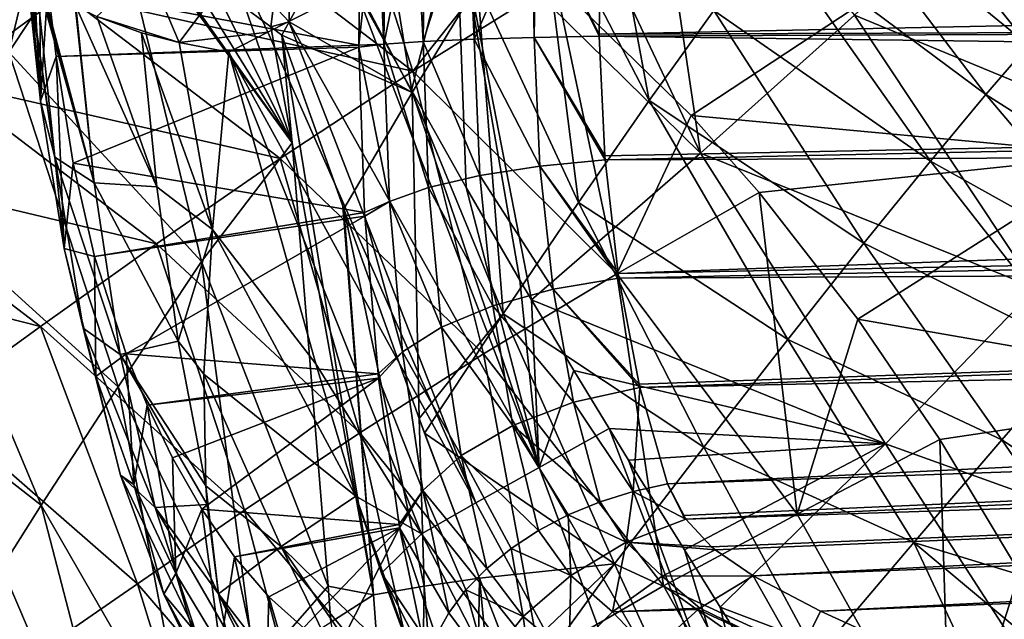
# Model space of a CAD drawing. Header units: metres. Extents: x -105 to 105, y -117 to 62.
# Tile 149 of 256: x -23.79 to -18.17, y -20.79 to -17.37. Entities that reach past the tile are written whole.
import ezdxf

# ---------------------------------------------------------------- set-up
doc = ezdxf.new("R2010")
doc.units = ezdxf.units.M
doc.layers.add('solid_509432_AD150_SW0001', color=7, linetype='CONTINUOUS')
doc.layers.add('solid_509432_AD150_SW0001_01', color=7, linetype='CONTINUOUS')

msp = doc.modelspace()

# ---------------------------------------------------------------- linework, layer by layer
at = {"layer": 'solid_509432_AD150_SW0001'}
for points in [[(-19.902946, -18.133699, 14.167558), (-20.74674, -16.350691, 14.244054), (-20.227858, -15.952625, 14.696815)], [(-19.024975, -17.347151, 14.948967), (-19.902946, -18.133699, 14.167558), (-20.227858, -15.952625, 14.696815)], [(-16.905151, -16.087667, -12.48578), (-17.530479, -18.143787, -11.147388), (-18.487995, -16.951591, -11.148983)], [(-23.804819, -16.150051, 16.12039), (-23.847702, -17.558327, 15.767918), (-23.561985, -16.383461, 16.206121)], [(-20.511028, -16.13217, 18.896395), (-20.827021, -16.61874, 18.271053), (-20.195337, -17.834909, 18.253899)], [(-20.511028, -16.13217, 18.896395), (-20.195337, -17.834909, 18.253899), (-19.828421, -17.32118, 18.863089)], [(-22.803474, -16.70644, -8.688851), (-22.023067, -16.172825, -9.602189), (-21.544327, -17.666964, -8.672742)], [(-22.023067, -16.172825, -9.602189), (-20.977016, -16.951115, -9.602004), (-21.544327, -17.666964, -8.672742)], [(-19.026785, -16.277054, 21.162537), (-19.237734, -16.535013, 20.331575), (-18.032944, -17.518169, 21.109564)], [(-19.026785, -16.277054, 21.162537), (-18.032944, -17.518169, 21.109564), (-17.866072, -17.339991, 22.012175)], [(-23.561985, -16.383461, 16.206121), (-23.847702, -17.558327, 15.767918), (-23.256771, -16.665022, 16.327135)], [(-19.902946, -18.133699, 14.167558), (-21.295849, -16.764839, 13.844495), (-20.74674, -16.350691, 14.244054)], [(-22.237141, -16.50433, 17.057928), (-22.497862, -17.307632, 16.698368), (-22.353884, -17.413801, 16.782305)], [(-22.248215, -17.38516, 16.86157), (-22.237141, -16.50433, 17.057928), (-22.353884, -17.413801, 16.782305)], [(-22.248215, -17.38516, 16.86157), (-21.999142, -16.925459, 17.137625), (-22.237141, -16.50433, 17.057928)], [(-21.546873, -17.788172, 17.278559), (-21.759142, -16.490562, 17.458351), (-21.999142, -16.925459, 17.137625)], [(-21.174534, -17.173857, 17.728979), (-21.759142, -16.490562, 17.458351), (-21.546873, -17.788172, 17.278559)], [(-23.625431, -17.183727, 9.79824), (-21.851727, -17.519539, 3.178686), (-21.839472, -16.558985, 3.132954)], [(-21.750851, -16.595291, 2.890014), (-21.839472, -16.558985, 3.132954), (-21.851727, -17.519539, 3.178686)], [(-19.237734, -16.535013, 20.331575), (-19.506786, -16.885046, 19.559851), (-18.277052, -17.800207, 20.256693)], [(-19.237734, -16.535013, 20.331575), (-18.277052, -17.800207, 20.256693), (-18.032944, -17.518169, 21.109564)], [(-21.709599, -17.513493, 2.830485), (-21.750851, -16.595291, 2.890014), (-21.851727, -17.519539, 3.178686)], [(-21.709599, -17.513493, 2.830485), (-21.698002, -16.611145, 2.787728), (-21.750851, -16.595291, 2.890014)], [(-21.709599, -17.513493, 2.830485), (-21.532146, -16.649244, 2.552314), (-21.698002, -16.611145, 2.787728)], [(-23.256771, -16.665022, 16.327135), (-23.847702, -17.558327, 15.767918), (-22.748259, -18.752199, 16.260248)], [(-23.256771, -16.665022, 16.327135), (-22.748259, -18.752199, 16.260248), (-22.231895, -18.076097, 16.777431)], [(-23.195646, -16.720432, 16.353104), (-23.256771, -16.665022, 16.327135), (-22.231895, -18.076097, 16.777431)], [(-21.709599, -17.513493, 2.830485), (-21.485447, -17.49836, 2.528892), (-21.532146, -16.649244, 2.552314)], [(-21.485447, -17.49836, 2.528892), (-21.474062, -16.660015, 2.488764), (-21.532146, -16.649244, 2.552314)], [(-21.485447, -17.49836, 2.528892), (-21.229837, -16.696589, 2.285571), (-21.474062, -16.660015, 2.488764)], [(-20.827021, -16.61874, 18.271053), (-21.174534, -17.173857, 17.728979), (-20.598461, -18.415188, 17.741753)], [(-20.827021, -16.61874, 18.271053), (-20.598461, -18.415188, 17.741753), (-20.195337, -17.834909, 18.253899)], [(-17.236225, -18.087097, 15.869356), (-19.024975, -17.347151, 14.948967), (-18.251148, -16.626345, 15.88797)], [(-16.597626, -17.35738, 16.941248), (-17.236225, -18.087097, 15.869356), (-18.251148, -16.626345, 15.88797)], [(-23.723259, -16.758343, 10.200343), (-23.667295, -17.837145, 10.268726), (-23.673725, -16.682299, 9.978477)], [(-23.667295, -17.837145, 10.268726), (-23.625431, -17.183727, 9.79824), (-23.673725, -16.682299, 9.978477)], [(-23.532469, -17.226046, -7.734403), (-22.803474, -16.70644, -8.688851), (-21.544327, -17.666964, -8.672742)], [(-22.920937, -16.959965, 16.478323), (-23.195646, -16.720432, 16.353104), (-22.231895, -18.076097, 16.777431)], [(-21.485447, -17.49836, 2.528892), (-21.193237, -17.485193, 2.292524), (-21.229837, -16.696589, 2.285571)], [(-21.193237, -17.485193, 2.292524), (-21.181782, -16.702515, 2.254919), (-21.229837, -16.696589, 2.285571)], [(-21.193237, -17.485193, 2.292524), (-20.866064, -16.733852, 2.10932), (-21.181782, -16.702515, 2.254919)], [(-23.723259, -16.758343, 10.200343), (-23.753962, -16.833836, 10.425584), (-23.667295, -17.837145, 10.268726)], [(-21.295849, -16.764839, 13.844495), (-21.552042, -17.775871, 13.518888), (-21.871712, -17.192451, 13.500667)], [(-21.295849, -16.764839, 13.844495), (-21.239922, -18.329908, 13.537262), (-21.552042, -17.775871, 13.518888)], [(-21.295849, -16.764839, 13.844495), (-20.86692, -18.970367, 13.559627), (-20.933022, -18.858519, 13.555652)], [(-19.902946, -18.133699, 14.167558), (-20.86692, -18.970367, 13.559627), (-21.295849, -16.764839, 13.844495)], [(-21.295849, -16.764839, 13.844495), (-20.933022, -18.858519, 13.555652), (-21.239922, -18.329908, 13.537262)], [(-21.193237, -17.485193, 2.292524), (-20.851336, -17.474821, 2.13624), (-20.866064, -16.733852, 2.10932)], [(-20.851336, -17.474821, 2.13624), (-20.839598, -16.73596, 2.100942), (-20.866064, -16.733852, 2.10932)], [(-20.851336, -17.474821, 2.13624), (-20.481232, -17.467863, 2.069916), (-20.839598, -16.73596, 2.100942)], [(-20.839598, -16.73596, 2.100942), (-20.481232, -17.467863, 2.069916), (-20.481409, -17.455757, 2.070406)], [(-20.839598, -16.73596, 2.100942), (-20.481409, -17.455757, 2.070406), (-20.469091, -16.75823, 2.036545)], [(-23.753962, -16.833836, 10.425584), (-23.765455, -16.902754, 10.635575), (-23.667295, -17.837145, 10.268726)], [(-19.506786, -16.885046, 19.559851), (-19.828421, -17.32118, 18.863089), (-18.592072, -18.179165, 19.473045)], [(-19.506786, -16.885046, 19.559851), (-18.592072, -18.179165, 19.473045), (-18.277052, -17.800207, 20.256693)], [(-23.584146, -18.157803, 10.885315), (-23.667295, -17.837145, 10.268726), (-23.765455, -16.902754, 10.635575)], [(-23.758867, -16.979145, 10.873561), (-23.584146, -18.157803, 10.885315), (-23.765455, -16.902754, 10.635575)], [(-21.546873, -17.788172, 17.278559), (-21.999142, -16.925459, 17.137625), (-22.248215, -17.38516, 16.86157)], [(-20.977016, -16.951115, -9.602004), (-20.73201, -17.16254, -9.601959), (-21.544327, -17.666964, -8.672742)], [(-18.487995, -16.951591, -11.148983), (-19.957043, -17.920542, -9.601812), (-20.73201, -17.16254, -9.601959)], [(-18.487995, -16.951591, -11.148983), (-17.530479, -18.143787, -11.147388), (-19.957043, -17.920542, -9.601812)], [(-25.537825, -17.0026, -6.756652), (-23.532469, -17.226046, -7.734403), (-24.216854, -17.728537, -6.739339)], [(-23.758867, -16.979145, 10.873561), (-23.695843, -17.109875, 11.294741), (-23.584146, -18.157803, 10.885315)], [(-22.699476, -17.144434, 16.589319), (-22.920937, -16.959965, 16.478323), (-22.231895, -18.076097, 16.777431)], [(-23.053234, -17.085604, 12.665774), (-22.548225, -17.064344, 13.145137), (-22.875296, -17.504196, 12.734133)], [(-22.548225, -17.064344, 13.145137), (-22.371016, -17.44544, 13.178439), (-22.875296, -17.504196, 12.734133)], [(-22.548225, -17.064344, 13.145137), (-21.871712, -17.192451, 13.500667), (-22.25086, -17.384361, 13.27123)], [(-22.548225, -17.064344, 13.145137), (-22.25086, -17.384361, 13.27123), (-22.371016, -17.44544, 13.178439)], [(-23.361464, -18.30401, 11.543459), (-23.584146, -18.157803, 10.885315), (-23.695843, -17.109875, 11.294741)], [(-23.682388, -17.126839, 11.350744), (-23.361464, -18.30401, 11.543459), (-23.695843, -17.109875, 11.294741)], [(-23.053234, -17.085604, 12.665774), (-22.875296, -17.504196, 12.734133), (-23.344471, -17.356222, 12.150827)], [(-23.682388, -17.126839, 11.350744), (-23.669062, -17.142185, 11.401771), (-23.361464, -18.30401, 11.543459)], [(-23.669062, -17.142185, 11.401771), (-23.46936, -17.29431, 11.925821), (-23.361464, -18.30401, 11.543459)], [(-22.497862, -17.307632, 16.698368), (-22.699476, -17.144434, 16.589319), (-22.231895, -18.076097, 16.777431)], [(-21.174534, -17.173857, 17.728979), (-21.546873, -17.788172, 17.278559), (-21.028791, -19.050886, 17.334742)], [(-21.544327, -17.666964, -8.672742), (-20.73201, -17.16254, -9.601959), (-20.381073, -18.822426, -8.682492)], [(-21.174534, -17.173857, 17.728979), (-21.028791, -19.050886, 17.334742), (-20.598461, -18.415188, 17.741753)], [(-20.73201, -17.16254, -9.601959), (-19.957043, -17.920542, -9.601812), (-20.381073, -18.822426, -8.682492)], [(-24.216854, -17.728537, -6.739339), (-23.532469, -17.226046, -7.734403), (-22.30023, -18.164808, -7.701266)], [(-23.667295, -17.837145, 10.268726), (-23.577997, -17.58259, 9.621214), (-23.625431, -17.183727, 9.79824)], [(-23.625431, -17.183727, 9.79824), (-23.577997, -17.58259, 9.621214), (-21.851727, -17.519539, 3.178686)], [(-23.532469, -17.226046, -7.734403), (-21.544327, -17.666964, -8.672742), (-22.30023, -18.164808, -7.701266)], [(-20.823421, -19.926447, 13.362602), (-22.25086, -17.384361, 13.27123), (-21.871712, -17.192451, 13.500667)], [(-21.552042, -17.775871, 13.518888), (-20.823421, -19.926447, 13.362602), (-21.871712, -17.192451, 13.500667)], [(-23.46936, -17.29431, 11.925821), (-23.465807, -17.296293, 11.932927), (-23.361464, -18.30401, 11.543459)], [(-23.002682, -18.325407, 12.175079), (-23.361464, -18.30401, 11.543459), (-23.465807, -17.296293, 11.932927)], [(-23.344471, -17.356222, 12.150827), (-23.002682, -18.325407, 12.175079), (-23.465807, -17.296293, 11.932927)], [(-22.353884, -17.413801, 16.782305), (-22.497862, -17.307632, 16.698368), (-22.231895, -18.076097, 16.777431)], [(-19.828421, -17.32118, 18.863089), (-20.195337, -17.834909, 18.253899), (-18.971554, -18.647947, 18.777929)], [(-19.828421, -17.32118, 18.863089), (-18.971554, -18.647947, 18.777929), (-18.592072, -18.179165, 19.473045)], [(-23.344471, -17.356222, 12.150827), (-23.090567, -17.448164, 12.503073), (-23.002682, -18.325407, 12.175079)], [(-22.875296, -17.504196, 12.734133), (-23.090567, -17.448164, 12.503073), (-23.344471, -17.356222, 12.150827)], [(-21.183565, -20.128384, 13.064849), (-22.371016, -17.44544, 13.178439), (-22.25086, -17.384361, 13.27123)], [(-22.248215, -17.38516, 16.86157), (-22.353884, -17.413801, 16.782305), (-22.289745, -17.46266, 16.820751)], [(-21.546873, -17.788172, 17.278559), (-22.248215, -17.38516, 16.86157), (-22.289745, -17.46266, 16.820751)], [(-20.823421, -19.926447, 13.362602), (-21.183565, -20.128384, 13.064849), (-22.25086, -17.384361, 13.27123)], [(-17.991714, -18.904209, 14.946959), (-19.902946, -18.133699, 14.167558), (-19.024975, -17.347151, 14.948967)], [(-17.236225, -18.087097, 15.869356), (-17.991714, -18.904209, 14.946959), (-19.024975, -17.347151, 14.948967)], [(-23.090567, -17.448164, 12.503073), (-22.685068, -18.569046, 12.40896), (-23.002682, -18.325407, 12.175079)], [(-22.875296, -17.504196, 12.734133), (-22.685068, -18.569046, 12.40896), (-23.090567, -17.448164, 12.503073)], [(-22.875296, -17.504196, 12.734133), (-22.371016, -17.44544, 13.178439), (-22.591787, -17.558079, 12.976586)], [(-21.183565, -20.128384, 13.064849), (-22.591787, -17.558079, 12.976586), (-22.371016, -17.44544, 13.178439)], [(-22.353884, -17.413801, 16.782305), (-22.231895, -18.076097, 16.777431), (-22.289745, -17.46266, 16.820751)], [(-22.875296, -17.504196, 12.734133), (-22.591787, -17.558079, 12.976586), (-22.685068, -18.569046, 12.40896)], [(-21.76734, -20.651993, 16.778931), (-22.289745, -17.46266, 16.820751), (-22.231895, -18.076097, 16.777431)], [(-21.942194, -18.436852, 16.925814), (-22.289745, -17.46266, 16.820751), (-21.76734, -20.651993, 16.778931)], [(-21.93689, -18.45191, 16.927265), (-22.289745, -17.46266, 16.820751), (-21.942194, -18.436852, 16.925814)], [(-21.546873, -17.788172, 17.278559), (-22.289745, -17.46266, 16.820751), (-21.93689, -18.45191, 16.927265)], [(-21.709599, -17.513493, 2.830485), (-21.851727, -17.519539, 3.178686), (-21.851616, -17.529619, 3.178277)], [(-21.677269, -18.409437, 2.711456), (-21.709599, -17.513493, 2.830485), (-21.851616, -17.529619, 3.178277)], [(-21.453722, -18.330587, 2.417148), (-21.485447, -17.49836, 2.528892), (-21.709599, -17.513493, 2.830485)], [(-21.677269, -18.409437, 2.711456), (-21.453722, -18.330587, 2.417148), (-21.709599, -17.513493, 2.830485)], [(-21.161318, -18.262085, 2.187769), (-21.193237, -17.485193, 2.292524), (-21.485447, -17.49836, 2.528892)], [(-21.453722, -18.330587, 2.417148), (-21.161318, -18.262085, 2.187769), (-21.485447, -17.49836, 2.528892)], [(-20.818617, -18.208279, 2.037878), (-20.851336, -17.474821, 2.13624), (-21.193237, -17.485193, 2.292524)], [(-21.161318, -18.262085, 2.187769), (-20.818617, -18.208279, 2.037878), (-21.193237, -17.485193, 2.292524)], [(-20.851336, -17.474821, 2.13624), (-20.449232, -18.149426, 1.982111), (-20.481232, -17.467863, 2.069916)], [(-20.851336, -17.474821, 2.13624), (-20.447378, -18.172451, 1.97703), (-20.449232, -18.149426, 1.982111)], [(-20.818617, -18.208279, 2.037878), (-20.447378, -18.172451, 1.97703), (-20.851336, -17.474821, 2.13624)], [(-23.847702, -17.558327, 15.767918), (-24.38669, -18.413151, 15.1449), (-23.22364, -19.465551, 15.697389)], [(-23.847702, -17.558327, 15.767918), (-23.22364, -19.465551, 15.697389), (-22.748259, -18.752199, 16.260248)], [(-23.577997, -17.58259, 9.621214), (-21.851616, -17.529619, 3.178277), (-21.851727, -17.519539, 3.178686)], [(-23.577997, -17.58259, 9.621214), (-23.480423, -18.192348, 9.257066), (-21.851616, -17.529619, 3.178277)], [(-23.480423, -18.192348, 9.257066), (-21.818979, -18.472839, 3.056473), (-21.851616, -17.529619, 3.178277)], [(-22.096441, -19.335964, 12.597871), (-22.685068, -18.569046, 12.40896), (-22.591787, -17.558079, 12.976586)], [(-21.493965, -20.303961, 12.701581), (-22.096441, -19.335964, 12.597871), (-22.591787, -17.558079, 12.976586)], [(-21.183565, -20.128384, 13.064849), (-21.493965, -20.303961, 12.701581), (-22.591787, -17.558079, 12.976586)], [(-21.677269, -18.409437, 2.711456), (-21.851616, -17.529619, 3.178277), (-21.818979, -18.472839, 3.056473)], [(-18.032944, -17.518169, 21.109564), (-18.277052, -17.800207, 20.256693), (-17.109665, -18.543512, 21.039068)], [(-23.667295, -17.837145, 10.268726), (-23.531971, -18.677391, 9.763686), (-23.577997, -17.58259, 9.621214)], [(-23.531971, -18.677391, 9.763686), (-23.480423, -18.192348, 9.257066), (-23.577997, -17.58259, 9.621214)], [(-22.30023, -18.164808, -7.701266), (-21.544327, -17.666964, -8.672742), (-21.140196, -19.277836, -7.722075)], [(-21.544327, -17.666964, -8.672742), (-20.381073, -18.822426, -8.682492), (-21.140196, -19.277836, -7.722075)], [(-24.860973, -18.209869, -5.704623), (-24.216854, -17.728537, -6.739339), (-23.006029, -18.652004, -6.688336)], [(-24.216854, -17.728537, -6.739339), (-22.30023, -18.164808, -7.701266), (-23.006029, -18.652004, -6.688336)], [(-21.546873, -17.788172, 17.278559), (-21.93689, -18.45191, 16.927265), (-21.507816, -19.647362, 17.033619)], [(-21.552042, -17.775871, 13.518888), (-21.239922, -18.329908, 13.537262), (-20.823421, -19.926447, 13.362602)], [(-21.546873, -17.788172, 17.278559), (-21.507816, -19.647362, 17.033619), (-21.028791, -19.050886, 17.334742)], [(-23.584146, -18.157803, 10.885315), (-23.531971, -18.677391, 9.763686), (-23.667295, -17.837145, 10.268726)], [(-20.195337, -17.834909, 18.253899), (-20.598461, -18.415188, 17.741753), (-19.406321, -19.196035, 18.186714)], [(-20.195337, -17.834909, 18.253899), (-19.406321, -19.196035, 18.186714), (-18.971554, -18.647947, 18.777929)], [(-18.277052, -17.800207, 20.256693), (-18.592072, -18.179165, 19.473045), (-17.386421, -18.85183, 20.158072)], [(-18.277052, -17.800207, 20.256693), (-17.386421, -18.85183, 20.158072), (-17.109665, -18.543512, 21.039068)], [(-19.957043, -17.920542, -9.601812), (-19.568842, -18.359413, -9.601735), (-20.381073, -18.822426, -8.682492)], [(-17.530479, -18.143787, -11.147388), (-19.568842, -18.359413, -9.601735), (-19.957043, -17.920542, -9.601812)], [(-22.025738, -20.601891, 16.552183), (-22.231895, -18.076097, 16.777431), (-22.748259, -18.752199, 16.260248)], [(-21.76734, -20.651993, 16.778931), (-22.231895, -18.076097, 16.777431), (-22.025738, -20.601891, 16.552183)], [(-23.584146, -18.157803, 10.885315), (-23.423838, -19.132681, 10.287036), (-23.531971, -18.677391, 9.763686)], [(-23.211618, -19.282867, 10.98423), (-23.423838, -19.132681, 10.287036), (-23.584146, -18.157803, 10.885315)], [(-23.361464, -18.30401, 11.543459), (-23.211618, -19.282867, 10.98423), (-23.584146, -18.157803, 10.885315)], [(-23.006029, -18.652004, -6.688336), (-22.30023, -18.164808, -7.701266), (-21.845654, -19.728874, -6.721531)], [(-22.30023, -18.164808, -7.701266), (-21.140196, -19.277836, -7.722075), (-21.845654, -19.728874, -6.721531)], [(-18.848307, -19.791643, 14.193329), (-20.86692, -18.970367, 13.559627), (-19.902946, -18.133699, 14.167558)], [(-20.818617, -18.208279, 2.037878), (-20.372856, -18.82074, 1.772731), (-20.447378, -18.172451, 1.97703)], [(-17.991714, -18.904209, 14.946959), (-18.848307, -19.791643, 14.193329), (-19.902946, -18.133699, 14.167558)], [(-17.530479, -18.143787, -11.147388), (-19.006039, -19.080023, -9.601619), (-19.568842, -18.359413, -9.601735)], [(-17.530479, -18.143787, -11.147388), (-16.673573, -19.48744, -11.145678), (-19.006039, -19.080023, -9.601619)], [(-18.592072, -18.179165, 19.473045), (-18.971554, -18.647947, 18.777929), (-17.747189, -19.262581, 19.356276)], [(-18.592072, -18.179165, 19.473045), (-17.747189, -19.262581, 19.356276), (-17.386421, -18.85183, 20.158072)], [(-25.467037, -18.664539, -4.631804), (-24.860973, -18.209869, -5.704623), (-23.66651, -19.122677, -5.634974)], [(-24.860973, -18.209869, -5.704623), (-23.006029, -18.652004, -6.688336), (-23.66651, -19.122677, -5.634974)], [(-23.531971, -18.677391, 9.763686), (-23.357924, -18.72278, 8.799891), (-23.480423, -18.192348, 9.257066)], [(-23.480423, -18.192348, 9.257066), (-23.357924, -18.72278, 8.799891), (-21.818979, -18.472839, 3.056473)], [(-20.742764, -18.909092, 1.810147), (-20.818617, -18.208279, 2.037878), (-21.161318, -18.262085, 2.187769)], [(-20.818617, -18.208279, 2.037878), (-20.368895, -18.846851, 1.761876), (-20.372856, -18.82074, 1.772731)], [(-20.742764, -18.909092, 1.810147), (-20.368895, -18.846851, 1.761876), (-20.818617, -18.208279, 2.037878)], [(-21.087309, -19.004068, 1.945263), (-21.161318, -18.262085, 2.187769), (-21.453722, -18.330587, 2.417148)], [(-21.087309, -19.004068, 1.945263), (-20.742764, -18.909092, 1.810147), (-21.161318, -18.262085, 2.187769)], [(-22.881765, -19.205509, 11.723817), (-23.211618, -19.282867, 10.98423), (-23.361464, -18.30401, 11.543459)], [(-23.002682, -18.325407, 12.175079), (-22.881765, -19.205509, 11.723817), (-23.361464, -18.30401, 11.543459)], [(-23.002682, -18.325407, 12.175079), (-22.685068, -18.569046, 12.40896), (-22.881765, -19.205509, 11.723817)], [(-21.380144, -19.125824, 2.158362), (-21.453722, -18.330587, 2.417148), (-21.677269, -18.409437, 2.711456)], [(-21.380144, -19.125824, 2.158362), (-21.087309, -19.004068, 1.945263), (-21.453722, -18.330587, 2.417148)], [(-21.239922, -18.329908, 13.537262), (-20.933022, -18.858519, 13.555652), (-20.823421, -19.926447, 13.362602)], [(-21.677269, -18.409437, 2.711456), (-21.818979, -18.472839, 3.056473), (-21.817755, -18.493549, 3.051904)], [(-21.60227, -19.26646, 2.435617), (-21.677269, -18.409437, 2.711456), (-21.817755, -18.493549, 3.051904)], [(-21.60227, -19.26646, 2.435617), (-21.380144, -19.125824, 2.158362), (-21.677269, -18.409437, 2.711456)], [(-20.381073, -18.822426, -8.682492), (-19.568842, -18.359413, -9.601735), (-19.352707, -20.191263, -8.685041)], [(-19.568842, -18.359413, -9.601735), (-19.006039, -19.080023, -9.601619), (-19.352707, -20.191263, -8.685041)], [(-24.38669, -18.413151, 15.1449), (-24.871048, -19.199087, 14.447963), (-23.662207, -20.139854, 15.074918)], [(-24.38669, -18.413151, 15.1449), (-23.662207, -20.139854, 15.074918), (-23.22364, -19.465551, 15.697389)], [(-21.93689, -18.45191, 16.927265), (-21.942194, -18.436852, 16.925814), (-21.76734, -20.651993, 16.778931)], [(-21.93689, -18.45191, 16.927265), (-21.76734, -20.651993, 16.778931), (-21.479198, -20.602104, 16.967899)], [(-21.507816, -19.647362, 17.033619), (-21.93689, -18.45191, 16.927265), (-21.479198, -20.602104, 16.967899)], [(-20.598461, -18.415188, 17.741753), (-21.028791, -19.050886, 17.334742), (-19.88446, -19.809481, 17.710806)], [(-20.598461, -18.415188, 17.741753), (-19.88446, -19.809481, 17.710806), (-19.406321, -19.196035, 18.186714)], [(-23.357924, -18.72278, 8.799891), (-21.817755, -18.493549, 3.051904), (-21.818979, -18.472839, 3.056473)], [(-23.357924, -18.72278, 8.799891), (-23.178679, -19.278311, 8.130939), (-21.817755, -18.493549, 3.051904)], [(-23.178679, -19.278311, 8.130939), (-21.741951, -19.392479, 2.768998), (-21.817755, -18.493549, 3.051904)], [(-21.60227, -19.26646, 2.435617), (-21.817755, -18.493549, 3.051904), (-21.741951, -19.392479, 2.768998)], [(-22.881765, -19.205509, 11.723817), (-22.685068, -18.569046, 12.40896), (-22.734606, -19.393721, 11.76881)], [(-22.734606, -19.393721, 11.76881), (-22.685068, -18.569046, 12.40896), (-21.868486, -20.090424, 12.384325)], [(-22.096441, -19.335964, 12.597871), (-21.868486, -20.090424, 12.384325), (-22.685068, -18.569046, 12.40896)], [(-25.467037, -18.664539, -4.631804), (-23.66651, -19.122677, -5.634974), (-24.284145, -19.569401, -4.542491)], [(-23.66651, -19.122677, -5.634974), (-23.006029, -18.652004, -6.688336), (-22.502575, -20.168703, -5.681842)], [(-23.531971, -18.677391, 9.763686), (-23.351057, -19.40749, 9.088506), (-23.357924, -18.72278, 8.799891)], [(-23.423838, -19.132681, 10.287036), (-23.351057, -19.40749, 9.088506), (-23.531971, -18.677391, 9.763686)], [(-23.006029, -18.652004, -6.688336), (-21.845654, -19.728874, -6.721531), (-22.502575, -20.168703, -5.681842)], [(-18.971554, -18.647947, 18.777929), (-19.406321, -19.196035, 18.186714), (-18.184538, -19.767525, 18.656809)], [(-18.971554, -18.647947, 18.777929), (-18.184538, -19.767525, 18.656809), (-17.747189, -19.262581, 19.356276)], [(-23.351057, -19.40749, 9.088506), (-23.178679, -19.278311, 8.130939), (-23.357924, -18.72278, 8.799891)], [(-22.443068, -21.076775, 15.990755), (-22.748259, -18.752199, 16.260248), (-23.22364, -19.465551, 15.697389)], [(-22.025738, -20.601891, 16.552183), (-22.748259, -18.752199, 16.260248), (-22.443068, -21.076775, 15.990755)], [(-21.140196, -19.277836, -7.722075), (-20.381073, -18.822426, -8.682492), (-20.115122, -20.600525, -7.727812)], [(-20.933022, -18.858519, 13.555652), (-20.86692, -18.970367, 13.559627), (-20.823421, -19.926447, 13.362602)], [(-20.742764, -18.909092, 1.810147), (-20.253254, -19.450977, 1.445068), (-20.368895, -18.846851, 1.761876)], [(-20.381073, -18.822426, -8.682492), (-19.352707, -20.191263, -8.685041), (-20.115122, -20.600525, -7.727812)], [(-20.626797, -19.554302, 1.46252), (-20.742764, -18.909092, 1.810147), (-21.087309, -19.004068, 1.945263)], [(-20.742764, -18.909092, 1.810147), (-20.248816, -19.469879, 1.432919), (-20.253254, -19.450977, 1.445068)], [(-20.626797, -19.554302, 1.46252), (-20.248816, -19.469879, 1.432919), (-20.742764, -18.909092, 1.810147)], [(-16.901882, -20.490749, 14.921028), (-18.848307, -19.791643, 14.193329), (-17.991714, -18.904209, 14.946959)], [(-20.86692, -18.970367, 13.559627), (-20.626177, -19.372356, 13.574083), (-20.823421, -19.926447, 13.362602)], [(-18.848307, -19.791643, 14.193329), (-20.626177, -19.372356, 13.574083), (-20.86692, -18.970367, 13.559627)], [(-20.974203, -19.686581, 1.575205), (-21.087309, -19.004068, 1.945263), (-21.380144, -19.125824, 2.158362)], [(-20.974203, -19.686581, 1.575205), (-20.626797, -19.554302, 1.46252), (-21.087309, -19.004068, 1.945263)], [(-21.028791, -19.050886, 17.334742), (-21.507816, -19.647362, 17.033619), (-21.47735, -19.7297, 17.040352)], [(-21.028791, -19.050886, 17.334742), (-21.47735, -19.7297, 17.040352), (-20.39419, -20.474367, 17.35927)], [(-21.028791, -19.050886, 17.334742), (-20.39419, -20.474367, 17.35927), (-19.88446, -19.809481, 17.710806)], [(-19.006039, -19.080023, -9.601619), (-18.538946, -19.76652, -9.601516), (-19.352707, -20.191263, -8.685041)], [(-16.673573, -19.48744, -11.145678), (-18.538946, -19.76652, -9.601516), (-19.006039, -19.080023, -9.601619)], [(-24.284145, -19.569401, -4.542491), (-23.66651, -19.122677, -5.634974), (-23.113855, -20.588942, -4.603932)], [(-23.66651, -19.122677, -5.634974), (-22.502575, -20.168703, -5.681842), (-23.113855, -20.588942, -4.603932)], [(-23.423838, -19.132681, 10.287036), (-23.210453, -19.970194, 9.490667), (-23.351057, -19.40749, 9.088506)], [(-23.012192, -20.153839, 10.239964), (-23.210453, -19.970194, 9.490667), (-23.423838, -19.132681, 10.287036)], [(-23.211618, -19.282867, 10.98423), (-23.012192, -20.153839, 10.239964), (-23.423838, -19.132681, 10.287036)], [(-21.267694, -19.858017, 1.763248), (-21.380144, -19.125824, 2.158362), (-21.60227, -19.26646, 2.435617)], [(-21.267694, -19.858017, 1.763248), (-20.974203, -19.686581, 1.575205), (-21.380144, -19.125824, 2.158362)], [(-19.406321, -19.196035, 18.186714), (-19.88446, -19.809481, 17.710806), (-18.68725, -20.353975, 18.078049)], [(-19.406321, -19.196035, 18.186714), (-18.68725, -20.353975, 18.078049), (-18.184538, -19.767525, 18.656809)], [(-24.871048, -19.199087, 14.447963), (-24.055788, -20.762102, 14.383494), (-23.662207, -20.139854, 15.074918)], [(-22.881765, -19.205509, 11.723817), (-22.723946, -20.029963, 11.128716), (-23.211618, -19.282867, 10.98423)], [(-22.881765, -19.205509, 11.723817), (-22.734606, -19.393721, 11.76881), (-22.723946, -20.029963, 11.128716)], [(-23.351057, -19.40749, 9.088506), (-23.134031, -20.022346, 8.278554), (-23.178679, -19.278311, 8.130939)], [(-23.211618, -19.282867, 10.98423), (-22.723946, -20.029963, 11.128716), (-22.716412, -20.136219, 11.006328)], [(-23.211618, -19.282867, 10.98423), (-22.716412, -20.136219, 11.006328), (-23.012192, -20.153839, 10.239964)], [(-23.178679, -19.278311, 8.130939), (-23.058695, -19.571585, 7.683156), (-21.741951, -19.392479, 2.768998)], [(-23.134031, -20.022346, 8.278554), (-23.058695, -19.571585, 7.683156), (-23.178679, -19.278311, 8.130939)], [(-21.845654, -19.728874, -6.721531), (-21.140196, -19.277836, -7.722075), (-20.819283, -21.009975, -6.731137)], [(-21.60227, -19.26646, 2.435617), (-21.741951, -19.392479, 2.768998), (-21.739265, -19.416636, 2.758978)], [(-21.487587, -20.057112, 2.01404), (-21.60227, -19.26646, 2.435617), (-21.739265, -19.416636, 2.758978)], [(-21.487587, -20.057112, 2.01404), (-21.267694, -19.858017, 1.763248), (-21.60227, -19.26646, 2.435617)], [(-21.140196, -19.277836, -7.722075), (-20.115122, -20.600525, -7.727812), (-20.819283, -21.009975, -6.731137)], [(-17.747189, -19.262581, 19.356276), (-18.184538, -19.767525, 18.656809), (-17.258444, -20.385487, 18.881306)], [(-21.493965, -20.303961, 12.701581), (-21.868486, -20.090424, 12.384325), (-22.096441, -19.335964, 12.597871)], [(-23.210453, -19.970194, 9.490667), (-23.134031, -20.022346, 8.278554), (-23.351057, -19.40749, 9.088506)], [(-23.058695, -19.571585, 7.683156), (-21.739265, -19.416636, 2.758978), (-21.741951, -19.392479, 2.768998)], [(-23.058695, -19.571585, 7.683156), (-22.914185, -19.871286, 7.143831), (-21.739265, -19.416636, 2.758978)], [(-22.914185, -19.871286, 7.143831), (-22.746325, -20.164305, 6.517372), (-21.739265, -19.416636, 2.758978)], [(-22.746325, -20.164305, 6.517372), (-21.622417, -20.25136, 2.322891), (-21.739265, -19.416636, 2.758978)], [(-22.734606, -19.393721, 11.76881), (-21.868486, -20.090424, 12.384325), (-22.293919, -20.377237, 11.455421)], [(-22.723946, -20.029963, 11.128716), (-22.734606, -19.393721, 11.76881), (-22.293919, -20.377237, 11.455421)], [(-21.487587, -20.057112, 2.01404), (-21.739265, -19.416636, 2.758978), (-21.622417, -20.25136, 2.322891)], [(-20.626177, -19.372356, 13.574083), (-20.423849, -19.704351, 13.586219), (-20.823421, -19.926447, 13.362602)], [(-18.848307, -19.791643, 14.193329), (-20.423849, -19.704351, 13.586219), (-20.626177, -19.372356, 13.574083)], [(-22.812473, -21.617502, 15.388586), (-23.22364, -19.465551, 15.697389), (-23.662207, -20.139854, 15.074918)], [(-22.443068, -21.076775, 15.990755), (-23.22364, -19.465551, 15.697389), (-22.812473, -21.617502, 15.388586)], [(-20.626797, -19.554302, 1.46252), (-20.286568, -20.061939, 0.99828), (-20.248816, -19.469879, 1.432919)], [(-20.286568, -20.061939, 0.99828), (-20.092365, -20.019983, 1.004741), (-20.248816, -19.469879, 1.432919)], [(-16.673573, -19.48744, -11.145678), (-18.085058, -20.524317, -9.601409), (-18.538946, -19.76652, -9.601516)], [(-24.859476, -19.984661, -3.412771), (-24.284145, -19.569401, -4.542491), (-23.680542, -20.98107, -3.48908)], [(-24.284145, -19.569401, -4.542491), (-23.113855, -20.588942, -4.603932), (-23.680542, -20.98107, -3.48908)], [(-23.134031, -20.022346, 8.278554), (-22.895182, -20.531071, 7.387156), (-23.058695, -19.571585, 7.683156)], [(-22.895182, -20.531071, 7.387156), (-22.914185, -19.871286, 7.143831), (-23.058695, -19.571585, 7.683156)], [(-20.974203, -19.686581, 1.575205), (-20.475964, -20.120855, 1.011396), (-20.626797, -19.554302, 1.46252)], [(-20.626797, -19.554302, 1.46252), (-20.475964, -20.120855, 1.011396), (-20.286568, -20.061939, 0.99828)], [(-21.507816, -19.647362, 17.033619), (-21.479198, -20.602104, 16.967899), (-21.16445, -20.555969, 17.102398)], [(-21.47735, -19.7297, 17.040352), (-21.507816, -19.647362, 17.033619), (-21.16445, -20.555969, 17.102398)], [(-21.267694, -19.858017, 1.763248), (-20.827232, -20.285027, 1.095216), (-20.974203, -19.686581, 1.575205)], [(-20.974203, -19.686581, 1.575205), (-20.827232, -20.285027, 1.095216), (-20.657248, -20.195656, 1.043899)], [(-20.974203, -19.686581, 1.575205), (-20.657248, -20.195656, 1.043899), (-20.475964, -20.120855, 1.011396)], [(-22.502575, -20.168703, -5.681842), (-21.845654, -19.728874, -6.721531), (-21.47086, -21.412088, -5.695992)], [(-21.845654, -19.728874, -6.721531), (-20.819283, -21.009975, -6.731137), (-21.47086, -21.412088, -5.695992)], [(-20.39419, -20.474367, 17.35927), (-21.47735, -19.7297, 17.040352), (-21.16445, -20.555969, 17.102398)], [(-19.379906, -22.429411, 13.443295), (-20.823421, -19.926447, 13.362602), (-20.423849, -19.704351, 13.586219)], [(-19.379906, -22.429411, 13.443295), (-20.423849, -19.704351, 13.586219), (-20.313148, -19.884155, 13.592864)], [(-18.848307, -19.791643, 14.193329), (-20.313148, -19.884155, 13.592864), (-20.423849, -19.704351, 13.586219)], [(-19.88446, -19.809481, 17.710806), (-20.39419, -20.474367, 17.35927), (-19.240309, -21.004799, 17.633623)], [(-18.848307, -19.791643, 14.193329), (-19.995567, -20.395243, 13.612024), (-20.313148, -19.884155, 13.592864)], [(-18.848307, -19.791643, 14.193329), (-19.791737, -20.721622, 13.62446), (-19.995567, -20.395243, 13.612024)], [(-19.88446, -19.809481, 17.710806), (-19.240309, -21.004799, 17.633623), (-18.68725, -20.353975, 18.078049)], [(-17.745047, -21.498638, 14.207627), (-19.791737, -20.721622, 13.62446), (-18.848307, -19.791643, 14.193329)], [(-18.476912, -21.758783, -8.663038), (-19.352707, -20.191263, -8.685041), (-18.538946, -19.76652, -9.601516)], [(-16.901882, -20.490749, 14.921028), (-17.745047, -21.498638, 14.207627), (-18.848307, -19.791643, 14.193329)], [(-18.184538, -19.767525, 18.656809), (-18.68725, -20.353975, 18.078049), (-17.54417, -20.701742, 18.506611)], [(-18.085058, -20.524317, -9.601409), (-18.476912, -21.758783, -8.663038), (-18.538946, -19.76652, -9.601516)], [(-18.184538, -19.767525, 18.656809), (-17.54417, -20.701742, 18.506611), (-17.258444, -20.385487, 18.881306)], [(-22.895182, -20.531071, 7.387156), (-22.746325, -20.164305, 6.517372), (-22.914185, -19.871286, 7.143831)], [(-21.487587, -20.057112, 2.01404), (-21.121613, -20.500971, 1.250378), (-21.267694, -19.858017, 1.763248)], [(-21.267694, -19.858017, 1.763248), (-21.121613, -20.500971, 1.250378), (-20.982931, -20.387396, 1.164448)], [(-21.267694, -19.858017, 1.763248), (-20.982931, -20.387396, 1.164448), (-20.827232, -20.285027, 1.095216)], [(-19.814947, -22.656467, 13.099966), (-21.183565, -20.128384, 13.064849), (-20.823421, -19.926447, 13.362602)], [(-19.379906, -22.429411, 13.443295), (-19.814947, -22.656467, 13.099966), (-20.823421, -19.926447, 13.362602)], [(-19.995567, -20.395243, 13.612024), (-19.379906, -22.429411, 13.443295), (-20.313148, -19.884155, 13.592864)], [(-24.859476, -19.984661, -3.412771), (-23.680542, -20.98107, -3.48908), (-24.202211, -21.337263, -2.339267)], [(-23.210453, -19.970194, 9.490667), (-22.963579, -20.648285, 8.569328), (-23.134031, -20.022346, 8.278554)], [(-22.781731, -20.866615, 9.379869), (-22.963579, -20.648285, 8.569328), (-23.210453, -19.970194, 9.490667)], [(-23.012192, -20.153839, 10.239964), (-22.781731, -20.866615, 9.379869), (-23.210453, -19.970194, 9.490667)], [(-22.963579, -20.648285, 8.569328), (-22.895182, -20.531071, 7.387156), (-23.134031, -20.022346, 8.278554)], [(-22.723946, -20.029963, 11.128716), (-22.293919, -20.377237, 11.455421), (-22.651035, -20.645361, 10.349314)], [(-22.716412, -20.136219, 11.006328), (-22.723946, -20.029963, 11.128716), (-22.651035, -20.645361, 10.349314)], [(-20.286568, -20.061939, 0.99828), (-19.986937, -20.220001, 0.802787), (-20.092365, -20.019983, 1.004741)], [(-20.092365, -20.019983, 1.004741), (-19.986937, -20.220001, 0.802787), (-20.001839, -20.198896, 0.825728)], [(-22.293919, -20.377237, 11.455421), (-21.868486, -20.090424, 12.384325), (-21.486712, -21.167889, 12.058473)], [(-21.868486, -20.090424, 12.384325), (-21.722603, -20.529257, 12.251002), (-21.486712, -21.167889, 12.058473)], [(-21.493965, -20.303961, 12.701581), (-21.722603, -20.529257, 12.251002), (-21.868486, -20.090424, 12.384325)], [(-21.487587, -20.057112, 2.01404), (-21.622417, -20.25136, 2.322891), (-21.619165, -20.270317, 2.310754)], [(-21.487587, -20.057112, 2.01404), (-21.619165, -20.270317, 2.310754), (-21.338514, -20.753586, 1.466027)], [(-21.487587, -20.057112, 2.01404), (-21.338514, -20.753586, 1.466027), (-21.240837, -20.623753, 1.351496)], [(-21.487587, -20.057112, 2.01404), (-21.240837, -20.623753, 1.351496), (-21.121613, -20.500971, 1.250378)], [(-20.327051, -20.352421, 0.755841), (-20.286568, -20.061939, 0.99828), (-20.475964, -20.120855, 1.011396)], [(-20.327051, -20.352421, 0.755841), (-19.986937, -20.220001, 0.802787), (-20.286568, -20.061939, 0.99828)], [(-23.14823, -22.125265, 14.725374), (-23.662207, -20.139854, 15.074918), (-24.055788, -20.762102, 14.383494)], [(-22.812473, -21.617502, 15.388586), (-23.662207, -20.139854, 15.074918), (-23.14823, -22.125265, 14.725374)], [(-23.012192, -20.153839, 10.239964), (-22.716412, -20.136219, 11.006328), (-22.651035, -20.645361, 10.349314)], [(-19.814947, -22.656467, 13.099966), (-21.493965, -20.303961, 12.701581), (-21.183565, -20.128384, 13.064849)], [(-20.327051, -20.352421, 0.755841), (-20.475964, -20.120855, 1.011396), (-20.657248, -20.195656, 1.043899)], [(-23.113855, -20.588942, -4.603932), (-22.502575, -20.168703, -5.681842), (-22.073336, -21.797827, -4.622971)], [(-23.012192, -20.153839, 10.239964), (-22.651035, -20.645361, 10.349314), (-22.610176, -20.850601, 10.046378)], [(-23.012192, -20.153839, 10.239964), (-22.610176, -20.850601, 10.046378), (-22.781731, -20.866615, 9.379869)], [(-22.895182, -20.531071, 7.387156), (-22.642956, -20.947771, 6.44584), (-22.746325, -20.164305, 6.517372)], [(-22.746325, -20.164305, 6.517372), (-22.559576, -20.43449, 5.820415), (-21.622417, -20.25136, 2.322891)], [(-22.642956, -20.947771, 6.44584), (-22.559576, -20.43449, 5.820415), (-22.746325, -20.164305, 6.517372)], [(-22.502575, -20.168703, -5.681842), (-21.47086, -21.412088, -5.695992), (-22.073336, -21.797827, -4.622971)], [(-20.642731, -20.54093, 0.775373), (-20.657248, -20.195656, 1.043899), (-20.827232, -20.285027, 1.095216)], [(-20.642731, -20.54093, 0.775373), (-20.327051, -20.352421, 0.755841), (-20.657248, -20.195656, 1.043899)], [(-18.476912, -21.758783, -8.663038), (-20.115122, -20.600525, -7.727812), (-19.352707, -20.191263, -8.685041)], [(-22.559576, -20.43449, 5.820415), (-21.619165, -20.270317, 2.310754), (-21.622417, -20.25136, 2.322891)], [(-20.327051, -20.352421, 0.755841), (-19.841444, -20.377794, 0.61678), (-19.986937, -20.220001, 0.802787)], [(-22.559576, -20.43449, 5.820415), (-22.363995, -20.662802, 5.090498), (-21.619165, -20.270317, 2.310754)], [(-22.363995, -20.662802, 5.090498), (-22.166683, -20.840021, 4.354123), (-21.619165, -20.270317, 2.310754)], [(-22.166683, -20.840021, 4.354123), (-21.973488, -20.962929, 3.633105), (-21.619165, -20.270317, 2.310754)], [(-21.973488, -20.962929, 3.633105), (-21.46277, -21.025206, 1.727084), (-21.619165, -20.270317, 2.310754)], [(-20.180067, -22.848982, 12.666012), (-21.722603, -20.529257, 12.251002), (-21.493965, -20.303961, 12.701581)], [(-21.412928, -20.888193, 1.591961), (-21.619165, -20.270317, 2.310754), (-21.46277, -21.025206, 1.727084)], [(-21.338514, -20.753586, 1.466027), (-21.619165, -20.270317, 2.310754), (-21.412928, -20.888193, 1.591961)], [(-19.814947, -22.656467, 13.099966), (-20.180067, -22.848982, 12.666012), (-21.493965, -20.303961, 12.701581)], [(-20.642731, -20.54093, 0.775373), (-20.827232, -20.285027, 1.095216), (-20.982931, -20.387396, 1.164448)], [(-22.651035, -20.645361, 10.349314), (-22.293919, -20.377237, 11.455421), (-21.33544, -22.346619, 10.698904)], [(-22.293919, -20.377237, 11.455421), (-21.074326, -22.15377, 11.791507), (-21.33544, -22.346619, 10.698904)], [(-22.293919, -20.377237, 11.455421), (-21.486712, -21.167889, 12.058473), (-21.074326, -22.15377, 11.791507)], [(-20.405081, -20.747858, 0.471115), (-20.327051, -20.352421, 0.755841), (-20.642731, -20.54093, 0.775373)], [(-20.405081, -20.747858, 0.471115), (-20.122589, -20.545174, 0.503389), (-20.327051, -20.352421, 0.755841)], [(-20.327051, -20.352421, 0.755841), (-19.820412, -20.395861, 0.593665), (-19.841444, -20.377794, 0.61678)], [(-20.122589, -20.545174, 0.503389), (-19.820412, -20.395861, 0.593665), (-20.327051, -20.352421, 0.755841)], [(-18.68725, -20.353975, 18.078049), (-19.240309, -21.004799, 17.633623), (-18.189959, -21.417332, 17.879869)], [(-18.68725, -20.353975, 18.078049), (-17.855873, -21.047016, 18.171232), (-17.54417, -20.701742, 18.506611)], [(-18.68725, -20.353975, 18.078049), (-18.189959, -21.417332, 17.879869), (-17.855873, -21.047016, 18.171232)], [(-20.914116, -20.775312, 0.858955), (-20.982931, -20.387396, 1.164448), (-21.121613, -20.500971, 1.250378)], [(-20.914116, -20.775312, 0.858955), (-20.642731, -20.54093, 0.775373), (-20.982931, -20.387396, 1.164448)], [(-20.122589, -20.545174, 0.503389), (-19.603292, -20.543011, 0.388), (-19.820412, -20.395861, 0.593665)], [(-19.995567, -20.395243, 13.612024), (-19.791737, -20.721622, 13.62446), (-19.379906, -22.429411, 13.443295)], [(-22.642956, -20.947771, 6.44584), (-22.381588, -21.280134, 5.470397), (-22.559576, -20.43449, 5.820415)], [(-22.381588, -21.280134, 5.470397), (-22.363995, -20.662802, 5.090498), (-22.559576, -20.43449, 5.820415)], [(-20.39419, -20.474367, 17.35927), (-21.16445, -20.555969, 17.102398), (-20.979685, -21.032888, 17.13229)], [(-20.39419, -20.474367, 17.35927), (-20.979685, -21.032888, 17.13229), (-20.916323, -21.195982, 17.141293)], [(-20.39419, -20.474367, 17.35927), (-20.916323, -21.195982, 17.141293), (-19.828764, -21.702866, 17.334261)], [(-20.39419, -20.474367, 17.35927), (-19.828764, -21.702866, 17.334261), (-19.240309, -21.004799, 17.633623)], [(-22.963579, -20.648285, 8.569328), (-22.698936, -21.193104, 7.581663), (-22.895182, -20.531071, 7.387156)], [(-22.698936, -21.193104, 7.581663), (-22.642956, -20.947771, 6.44584), (-22.895182, -20.531071, 7.387156)], [(-20.460711, -22.999283, 12.158726), (-21.486712, -21.167889, 12.058473), (-21.722603, -20.529257, 12.251002)], [(-20.180067, -22.848982, 12.666012), (-20.460711, -22.999283, 12.158726), (-21.722603, -20.529257, 12.251002)], [(-20.914116, -20.775312, 0.858955), (-21.121613, -20.500971, 1.250378), (-21.240837, -20.623753, 1.351496)], [(-20.651583, -20.993753, 0.497531), (-20.642731, -20.54093, 0.775373), (-20.914116, -20.775312, 0.858955)], [(-20.651583, -20.993753, 0.497531), (-20.405081, -20.747858, 0.471115), (-20.642731, -20.54093, 0.775373)], [(-20.405081, -20.747858, 0.471115), (-19.90715, -20.727709, 0.246484), (-20.122589, -20.545174, 0.503389)], [(-20.122589, -20.545174, 0.503389), (-19.90715, -20.727709, 0.246484), (-19.603292, -20.543011, 0.388)], [(-19.90715, -20.727709, 0.246484), (-19.344269, -21.001568, -0.302877), (-19.603292, -20.543011, 0.388)], [(-19.344269, -21.001568, -0.302877), (-19.218817, -20.744581, 0.047593), (-19.603292, -20.543011, 0.388)], [(-18.085058, -20.524317, -9.601409), (-17.638639, -21.372705, -9.601297), (-18.476912, -21.758783, -8.663038)], [(-23.680542, -20.98107, -3.48908), (-23.113855, -20.588942, -4.603932), (-22.628386, -22.158022, -3.512833)], [(-23.113855, -20.588942, -4.603932), (-22.073336, -21.797827, -4.622971), (-22.628386, -22.158022, -3.512833)], [(-22.010483, -20.807362, 16.530041), (-22.025738, -20.601891, 16.552183), (-22.443068, -21.076775, 15.990755)], [(-21.76734, -20.651993, 16.778931), (-22.025738, -20.601891, 16.552183), (-22.010483, -20.807362, 16.530041)], [(-21.479198, -20.602104, 16.967899), (-21.76734, -20.651993, 16.778931), (-21.531189, -23.902954, 16.485641)], [(-21.479198, -20.602104, 16.967899), (-21.531189, -23.902954, 16.485641), (-21.220905, -23.852724, 16.78656)], [(-21.16445, -20.555969, 17.102398), (-21.479198, -20.602104, 16.967899), (-21.220905, -23.852724, 16.78656)], [(-21.16445, -20.555969, 17.102398), (-21.220905, -23.852724, 16.78656), (-20.85372, -23.793282, 17.012375)], [(-20.979685, -21.032888, 17.13229), (-21.16445, -20.555969, 17.102398), (-20.85372, -23.793282, 17.012375)], [(-19.255856, -22.125223, -7.682309), (-20.819283, -21.009975, -6.731137), (-20.115122, -20.600525, -7.727812)], [(-19.255856, -22.125223, -7.682309), (-20.115122, -20.600525, -7.727812), (-18.476912, -21.758783, -8.663038)], [(-22.536039, -21.441204, 8.462936), (-22.698936, -21.193104, 7.581663), (-22.963579, -20.648285, 8.569328)], [(-22.781731, -20.866615, 9.379869), (-22.536039, -21.441204, 8.462936), (-22.963579, -20.648285, 8.569328)], [(-22.651035, -20.645361, 10.349314), (-21.33544, -22.346619, 10.698904), (-21.539141, -22.512114, 9.421248)], [(-22.610176, -20.850601, 10.046378), (-22.651035, -20.645361, 10.349314), (-21.539141, -22.512114, 9.421248)], [(-21.76734, -20.651993, 16.778931), (-22.010483, -20.807362, 16.530041), (-21.531189, -23.902954, 16.485641)], [(-21.124855, -21.041445, 1.001551), (-21.240837, -20.623753, 1.351496), (-21.338514, -20.753586, 1.466027)], [(-21.124855, -21.041445, 1.001551), (-20.914116, -20.775312, 0.858955), (-21.240837, -20.623753, 1.351496)], [(-22.381588, -21.280134, 5.470397), (-22.11335, -21.527954, 4.469321), (-22.363995, -20.662802, 5.090498)], [(-22.11335, -21.527954, 4.469321), (-22.166683, -20.840021, 4.354123), (-22.363995, -20.662802, 5.090498)], [(-23.444681, -22.591732, 13.99035), (-24.055788, -20.762102, 14.383494), (-24.399204, -21.32338, 13.616333)], [(-23.14823, -22.125265, 14.725374), (-24.055788, -20.762102, 14.383494), (-23.444681, -22.591732, 13.99035)], [(-21.124855, -21.041445, 1.001551), (-21.338514, -20.753586, 1.466027), (-21.412928, -20.888193, 1.591961)], [(-20.651583, -20.993753, 0.497531), (-20.186117, -20.978903, 0.171998), (-20.405081, -20.747858, 0.471115)], [(-20.405081, -20.747858, 0.471115), (-19.917622, -20.735596, 0.242639), (-19.90715, -20.727709, 0.246484)], [(-20.405081, -20.747858, 0.471115), (-20.186117, -20.978903, 0.171998), (-19.917622, -20.735596, 0.242639)], [(-19.917622, -20.735596, 0.242639), (-20.186117, -20.978903, 0.171998), (-19.640785, -21.248625, -0.405893)], [(-19.90715, -20.727709, 0.246484), (-19.917622, -20.735596, 0.242639), (-19.344269, -21.001568, -0.302877)], [(-19.344269, -21.001568, -0.302877), (-19.917622, -20.735596, 0.242639), (-19.640785, -21.248625, -0.405893)], [(-19.791737, -20.721622, 13.62446), (-19.65192, -20.945648, 13.633083), (-19.379906, -22.429411, 13.443295)], [(-17.745047, -21.498638, 14.207627), (-19.65192, -20.945648, 13.633083), (-19.791737, -20.721622, 13.62446)], [(-19.344269, -21.001568, -0.302877), (-18.852116, -20.912151, -0.309887), (-19.218817, -20.744581, 0.047593)], [(-20.848736, -21.269531, 0.581208), (-20.914116, -20.775312, 0.858955), (-21.124855, -21.041445, 1.001551)], [(-20.848736, -21.269531, 0.581208), (-20.651583, -20.993753, 0.497531), (-20.914116, -20.775312, 0.858955)]]:
    msp.add_3dface(points, dxfattribs=at)
at = {"layer": 'solid_509432_AD150_SW0001_01'}
for points in [[(-20.469091, -16.75823, 2.036545), (-20.481409, -17.455757, 2.070406), (0, -17.029598, 0.987789)], [(-20.481409, -17.455757, 2.070406), (0, -17.383564, 0.998836), (0, -17.029598, 0.987789)], [(-20.481409, -17.455757, 2.070406), (-20.481232, -17.467863, 2.069916), (0, -17.383564, 0.998836)], [(-20.481232, -17.467863, 2.069916), (0, -17.736418, 0.968087), (0, -17.383564, 0.998836)], [(-20.481232, -17.467863, 2.069916), (-20.449232, -18.149426, 1.982111), (0, -17.736418, 0.968087)], [(-20.449232, -18.149426, 1.982111), (-20.447378, -18.172451, 1.97703), (0, -17.736418, 0.968087)], [(-20.447378, -18.172451, 1.97703), (0, -18.083189, 0.895965), (0, -17.736418, 0.968087)], [(-20.447378, -18.172451, 1.97703), (-20.372856, -18.82074, 1.772731), (0, -18.083189, 0.895965)], [(-20.372856, -18.82074, 1.772731), (0, -18.418995, 0.783496), (0, -18.083189, 0.895965)], [(-20.372856, -18.82074, 1.772731), (-20.368895, -18.846851, 1.761876), (0, -18.418995, 0.783496)], [(-20.368895, -18.846851, 1.761876), (0, -18.739201, 0.632243), (0, -18.418995, 0.783496)], [(-20.368895, -18.846851, 1.761876), (-20.253254, -19.450977, 1.445068), (0, -18.739201, 0.632243)], [(-20.253254, -19.450977, 1.445068), (-20.248816, -19.469879, 1.432919), (0, -18.739201, 0.632243)], [(-20.248816, -19.469879, 1.432919), (0, -19.039419, 0.444263), (0, -18.739201, 0.632243)], [(-20.248816, -19.469879, 1.432919), (-20.092365, -20.019983, 1.004741), (0, -19.039419, 0.444263)], [(-20.092365, -20.019983, 1.004741), (0, -19.31539, 0.222207), (0, -19.039419, 0.444263)], [(-20.092365, -20.019983, 1.004741), (-20.001839, -20.198896, 0.825728), (0, -19.31539, 0.222207)], [(-20.001839, -20.198896, 0.825728), (-19.986937, -20.220001, 0.802787), (0, -19.31539, 0.222207)], [(-19.986937, -20.220001, 0.802787), (0, -19.56321, -0.030766), (0, -19.31539, 0.222207)], [(-19.986937, -20.220001, 0.802787), (-19.841444, -20.377794, 0.61678), (0, -19.56321, -0.030766)], [(-19.841444, -20.377794, 0.61678), (-19.820412, -20.395861, 0.593665), (0, -19.56321, -0.030766)], [(-19.820412, -20.395861, 0.593665), (-19.603292, -20.543011, 0.388), (0, -19.56321, -0.030766)], [(-19.603292, -20.543011, 0.388), (0, -19.779497, -0.311184), (0, -19.56321, -0.030766)], [(-19.603292, -20.543011, 0.388), (-19.218817, -20.744581, 0.047593), (0, -19.779497, -0.311184)], [(-19.218817, -20.744581, 0.047593), (0, -19.961256, -0.615182), (0, -19.779497, -0.311184)], [(-19.218817, -20.744581, 0.047593), (-18.852116, -20.912151, -0.309887), (0, -19.961256, -0.615182)], [(-18.852116, -20.912151, -0.309887), (0, -20.105919, -0.938483), (0, -19.961256, -0.615182)], [(-18.852116, -20.912151, -0.309887), (-18.500586, -21.043846, -0.680478), (0, -20.105919, -0.938483)], [(-18.500586, -21.043846, -0.680478), (0, -20.211458, -1.276531), (0, -20.105919, -0.938483)], [(-18.500586, -21.043846, -0.680478), (-18.161386, -21.138443, -1.060288), (0, -20.211458, -1.276531)]]:
    msp.add_3dface(points, dxfattribs=at)

doc.saveas('drawing.dxf')
